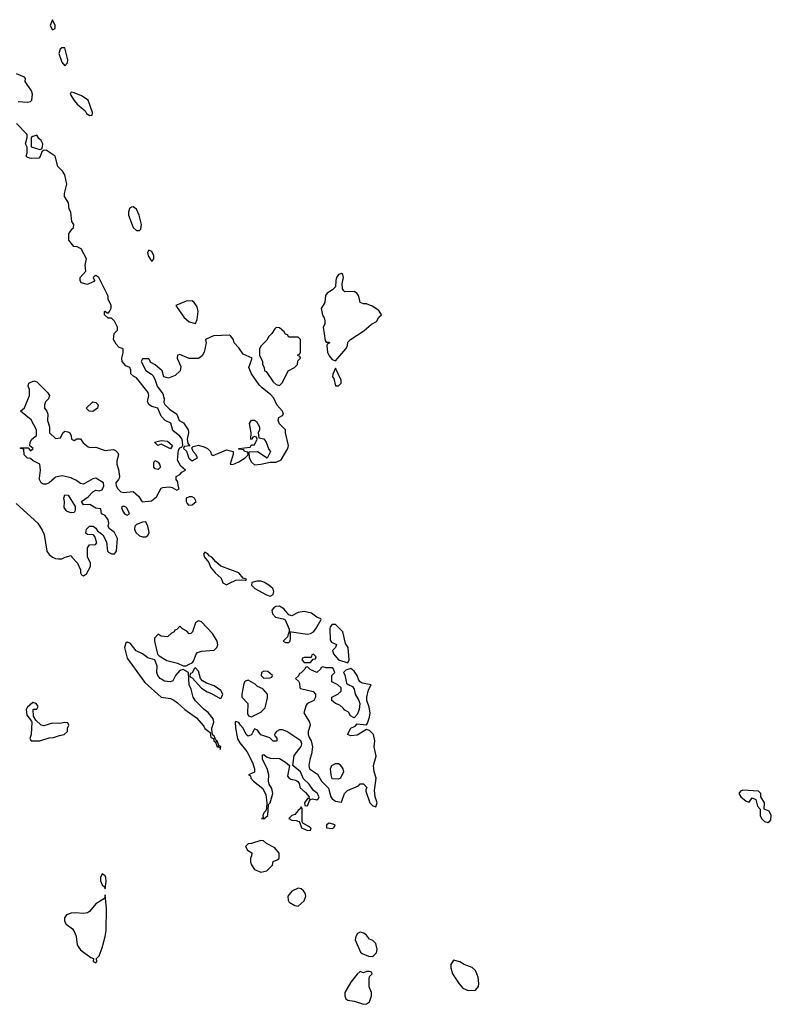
# Model space of a CAD drawing. Header units: inches. Extents: x 2221774 to 2440637, y 201306 to 357559.
# Tile 75 of 245: x 2345640 to 2350473, y 246615 to 252948. Entities that reach past the tile are written whole.
import ezdxf

# ---------------------------------------------------------------- set-up
doc = ezdxf.new("R2010")
doc.units = ezdxf.units.IN
doc.header["$MEASUREMENT"] = 0
for name, color, linetype in [('C3244', 7, 'Continuous'), ('C3245', 7, 'Continuous'), ('C3254', 7, 'Continuous')]:
    doc.layers.add(name, color=color, linetype=linetype)

msp = doc.modelspace()

# ---------------------------------------------------------------- linework, layer by layer
at = {"layer": 'C3244', "color": 5, "elevation": 20}
for points in [[(2345616.9, 249836.9), (2345756, 249710), (2345784.9, 249664.9), (2345796.8, 249636.8), (2345814.9, 249530), (2345830, 249507.3), (2345851.3, 249490), (2345870, 249482), (2345890, 249480.7), (2345910, 249480.7), (2345931.6, 249491.6), (2345970, 249502), (2345976, 249490), (2346011.6, 249451.6), (2346030.6, 249410), (2346030.8, 249390.8), (2346038, 249378), (2346050, 249371.3), (2346070, 249384.7), (2346096.2, 249430), (2346095.3, 249455.3), (2346077, 249490), (2346076, 249550), (2346089.3, 249570.7), (2346128.4, 249571.6), (2346136.4, 249583.6), (2346124, 249624), (2346114.6, 249634.6), (2346076.4, 249636.4), (2346065.6, 249645.6), (2346068.7, 249670), (2346088, 249690), (2346112, 249690), (2346130, 249678), (2346139.6, 249659.6), (2346175.3, 249635.3), (2346198, 249590), (2346204.7, 249530), (2346210, 249522), (2346230, 249512), (2346250, 249512), (2346262, 249530), (2346269, 249610), (2346250, 249648.7), (2346214.6, 249674.6), (2346209, 249690), (2346214, 249710), (2346208.7, 249730), (2346190, 249758), (2346166, 249770), (2346162, 249802), (2346130, 249806), (2346090, 249828.7), (2346050, 249828), (2346038, 249850), (2346080.2, 249879.8), (2346110, 249911), (2346130, 249921), (2346150, 249918), (2346170, 249924.7), (2346182, 249950), (2346178, 249970), (2346130, 249998), (2346110, 249994), (2346050, 249961.2), (2346030, 249965.2), (2346004.8, 249984.8), (2345972.6, 250000)], [(2345864.2, 250000), (2345830.4, 249969.6), (2345810, 249959.5), (2345790, 249960.9), (2345777.2, 249970), (2345765.6, 249994.4), (2345766.5, 250000)], [(2346278.5, 250000), (2346276, 249990), (2346258, 249970), (2346261, 249950), (2346270.6, 249930.6), (2346290, 249911), (2346310, 249906), (2346370, 249914), (2346403.6, 249883.6), (2346426.4, 249846.4), (2346487.3, 249852.7), (2346520.4, 249879.6), (2346550, 249934), (2346560.4, 249939.6), (2346603.6, 249943.6), (2346619.6, 249939.6), (2346650, 249922), (2346666, 249930), (2346658, 249950), (2346656.4, 249976.4), (2346646, 249990), (2346646, 250000)]]:
    msp.add_lwpolyline(points, dxfattribs=at)
for points in [[(2345970, 249775.3), (2345945.6, 249785.6), (2345938, 249790), (2345926, 249810), (2345928.7, 249850), (2345924, 249870), (2345930, 249891.3), (2345951.3, 249890), (2345996, 249816), (2345996, 249790), (2345990, 249778)], [(2346750, 249879.3), (2346730, 249879.3), (2346711.3, 249870), (2346711, 249850), (2346716, 249836), (2346726.4, 249826.4), (2346750, 249827.3), (2346774, 249850), (2346764, 249870)], [(2346310, 249818), (2346303.6, 249816.4), (2346294, 249810), (2346302, 249790), (2346314, 249770), (2346330, 249762), (2346346, 249770), (2346338, 249790), (2346326, 249810)], [(2346450, 249718), (2346430, 249715.3), (2346390, 249702), (2346381, 249690), (2346378.8, 249670), (2346386.8, 249650), (2346410, 249627.3), (2346430, 249620.7), (2346450, 249620.7), (2346464, 249630), (2346472.7, 249650), (2346464, 249690), (2346453.6, 249713.6)], [(2346830, 249522), (2346822.8, 249510), (2346827.3, 249490), (2346856.3, 249456.3), (2346867.3, 249427.3), (2346896, 249390), (2346935.3, 249355.3), (2346945.4, 249325.4), (2346970, 249312), (2346990, 249324.7), (2347030, 249342), (2347066, 249346), (2347090, 249342), (2347096.4, 249343.6), (2347098, 249350), (2347076.4, 249356.4), (2347049.2, 249390), (2346934, 249434), (2346900.7, 249460.7), (2346876, 249490), (2346859.3, 249499.3), (2346850, 249513.2)], [(2347190, 249336.3), (2347164.1, 249335.9), (2347132, 249328), (2347131.3, 249310), (2347151.3, 249290), (2347227.7, 249247.7), (2347250, 249240.7), (2347269.3, 249250.7), (2347275.1, 249270), (2347266.6, 249290), (2347240.9, 249310), (2347210, 249329.6)], [(2347310, 249175.1), (2347287.3, 249172.7), (2347274, 249166), (2347261, 249150), (2347266.4, 249126.4), (2347284.9, 249104.9), (2347334, 249094), (2347346.8, 249086.8), (2347372.7, 249027.3), (2347372.7, 249012.7), (2347490, 248995.8), (2347510, 248999.5), (2347530, 249010.6), (2347543.6, 249030), (2347578, 249090), (2347575.3, 249095.3), (2347550, 249104), (2347515.3, 249130), (2347470, 249141.2), (2347430, 249135.3), (2347390, 249114), (2347370, 249119), (2347337.7, 249157.7)], [(2346790, 249082), (2346771.1, 249068.9), (2346752, 249010), (2346739.6, 249000.4), (2346730, 248998), (2346714.6, 249014.6), (2346686, 249030), (2346670, 249046), (2346650, 249026), (2346638, 249022), (2346634, 249010), (2346616.9, 249003.1), (2346590, 248978), (2346550, 248982), (2346530, 248995.3), (2346506, 248970), (2346506.8, 248950), (2346526.4, 248866.4), (2346536.9, 248856.9), (2346586.8, 248826.8), (2346654, 248810), (2346690, 248792), (2346710, 248792), (2346730, 248802), (2346748.9, 248811.1), (2346758, 248822), (2346773.6, 248866.4), (2346782.7, 248877.3), (2346810, 248886), (2346890, 248892), (2346908, 248910), (2346913.6, 248926.4), (2346908.7, 248950), (2346878.9, 248998.9), (2346810, 249074)], [(2347650, 249057.2), (2347637.1, 249042.9), (2347634, 249030), (2347637.3, 248957.3), (2347644, 248944), (2347678, 248930), (2347671.3, 248910), (2347652, 248890), (2347658, 248870), (2347690, 248831.3), (2347750, 248812), (2347759, 248830), (2347751.1, 248908.9), (2347735.8, 248935.8), (2347717.6, 249010), (2347670, 249057)], [(2347370, 249008), (2347361, 248979), (2347334, 248950), (2347350, 248942), (2347370, 248942), (2347378, 248950), (2347382, 248970), (2347382, 249002)], [(2346330, 248944), (2346322.5, 248937.5), (2346314, 248910), (2346330, 248842), (2346445.5, 248685.5), (2346550, 248590.7), (2346610, 248582.7), (2346630, 248572.1), (2346654.6, 248554.6), (2346701.1, 248510), (2346777.3, 248457.3), (2346823.1, 248403.1), (2346830, 248388.9), (2346864, 248364), (2346870, 248332), (2346885.2, 248325.2), (2346887.2, 248310), (2346899.9, 248299.9), (2346910, 248271.3), (2346918, 248278), (2346914, 248270), (2346927.3, 248267.3), (2346930, 248254), (2346933.2, 248270), (2346920.2, 248280.2), (2346910, 248308.7), (2346902, 248302), (2346908, 248310), (2346899, 248319), (2346890, 248342), (2346883.1, 248343.1), (2346878, 248358), (2346876, 248390), (2346889.2, 248430), (2346884, 248450), (2346851.9, 248491.9), (2346826, 248510), (2346770, 248567), (2346756.2, 248590), (2346742.7, 248642.7), (2346729, 248670), (2346726, 248750), (2346690, 248768), (2346670, 248762), (2346642, 248730), (2346623.6, 248696.4), (2346610, 248688.7), (2346570, 248693.2), (2346544, 248710), (2346529.2, 248730), (2346522.7, 248750), (2346524, 248790), (2346508, 248830), (2346464.1, 248844.1), (2346428.7, 248870), (2346389.3, 248889.3), (2346350, 248937.2)], [(2347530, 248866), (2347518, 248862), (2347514, 248846), (2347470, 248846), (2347458, 248842), (2347454, 248830), (2347470, 248814), (2347510, 248814), (2347526, 248834), (2347542, 248838), (2347546, 248850)], [(2346770, 248778), (2346764.7, 248775.3), (2346750, 248746), (2346738, 248742), (2346734, 248730), (2346738, 248718), (2346750, 248714), (2346808.2, 248648.2), (2346844.6, 248624.6), (2346873.8, 248613.8), (2346930, 248581), (2346936, 248584), (2346945.2, 248610), (2346933.3, 248633.3), (2346890, 248663.7), (2346840.1, 248680.1), (2346814.8, 248694.8), (2346802, 248710), (2346790, 248758)], [(2347590, 248786), (2347578, 248782), (2347574, 248770), (2347550, 248748), (2347508.4, 248768.4), (2347490, 248786), (2347478, 248782), (2347474, 248770), (2347450, 248746), (2347438, 248742), (2347432.7, 248727.3), (2347414, 248710), (2347432.7, 248692.7), (2347439.6, 248679.6), (2347442, 248650), (2347446.4, 248646.4), (2347527.3, 248627.3), (2347542.8, 248610), (2347542.8, 248590), (2347531.3, 248570), (2347491.3, 248550), (2347481.4, 248538.6), (2347466, 248490), (2347502.8, 248430), (2347506.8, 248410), (2347494.8, 248370), (2347494.8, 248350), (2347501, 248330), (2347514.8, 248310), (2347522, 248270), (2347516.7, 248223.3), (2347504.9, 248190), (2347498.8, 248150), (2347502.8, 248130), (2347555.5, 248095.5), (2347581, 248050), (2347625.4, 248005.4), (2347640.7, 247950), (2347650, 247936), (2347670, 247921), (2347710, 247914), (2347728, 247970), (2347748, 247990), (2347819, 248021), (2347830, 248034), (2347850, 248034), (2347871.3, 248010), (2347864.7, 247995.3), (2347865.4, 247985.4), (2347891, 247910), (2347910, 247891), (2347930, 247884.7), (2347938, 247910), (2347925.2, 247950), (2347921.2, 247990), (2347932.3, 248070), (2347918.7, 248110), (2347915.8, 248150), (2347931.6, 248210), (2347919.5, 248270), (2347922.9, 248310), (2347914.7, 248350), (2347890, 248376.2), (2347870, 248382.7), (2347810, 248345.2), (2347770, 248341.2), (2347748, 248350), (2347768.7, 248390), (2347796.2, 248403.8), (2347810, 248418), (2347870, 248413.4), (2347875.8, 248424.2), (2347890, 248461), (2347892.6, 248490), (2347887, 248527), (2347872.3, 248570), (2347871.8, 248590), (2347882.7, 248637.3), (2347899, 248670), (2347841.1, 248681.1), (2347829.4, 248689.4), (2347820.5, 248700.5), (2347809.4, 248730), (2347790, 248757.2), (2347770, 248775.3), (2347736, 248764), (2347722, 248750), (2347730, 248734), (2347741, 248681), (2347751, 248671), (2347778.8, 248658.8), (2347790, 248642), (2347797.3, 248610), (2347821, 248570), (2347826, 248550), (2347822.8, 248510), (2347810, 248478), (2347790, 248458), (2347768, 248470), (2347754.6, 248494.6), (2347730, 248506), (2347720.4, 248520.4), (2347698, 248538), (2347670, 248548.7), (2347648, 248570), (2347646, 248590), (2347686, 248610), (2347706, 248630), (2347706, 248650), (2347686, 248670), (2347646, 248690), (2347646, 248730), (2347666, 248750), (2347654.6, 248774.6), (2347650, 248778), (2347610, 248778)], [(2347210, 248758), (2347194, 248750), (2347192, 248730), (2347210, 248712), (2347250, 248714), (2347262, 248718), (2347266, 248730), (2347236.4, 248756.4)], [(2347110, 248699.3), (2347090, 248693.2), (2347081.6, 248678.4), (2347067.3, 248610), (2347067.3, 248590), (2347106, 248550), (2347104.5, 248484.5), (2347111, 248471), (2347130, 248464.7), (2347190, 248494.8), (2347219, 248521), (2347232.9, 248587.1), (2347233.2, 248610), (2347204.1, 248644.1), (2347170, 248659.3), (2347153.8, 248673.8)], [(2345724.7, 248555.3), (2345690, 248526), (2345682, 248510), (2345685.4, 248474.6), (2345716.9, 248436.9), (2345718, 248430), (2345714, 248350), (2345704.7, 248324.7), (2345714, 248310), (2345750, 248308.7), (2345770, 248310.4), (2345830, 248328.4), (2345858, 248330), (2345895.5, 248344.5), (2345926, 248350), (2345948, 248370), (2345948, 248390), (2345955.3, 248410), (2345950, 248426), (2345930, 248428), (2345898, 248422), (2345850, 248424), (2345794.8, 248405.2), (2345778, 248410), (2345743.1, 248443.1), (2345728, 248468), (2345726, 248510), (2345730, 248514), (2345750, 248514), (2345758, 248530), (2345746, 248550)], [(2347030, 248434), (2347024.7, 248430), (2347027.5, 248392.5), (2347041.4, 248321.4), (2347055.9, 248295.9), (2347099.9, 248239.9), (2347137.1, 248170), (2347150.4, 248130.4), (2347150, 248108.7), (2347112, 248090), (2347123.5, 248083.5), (2347126, 248070), (2347142.4, 248050), (2347202.4, 248002.4), (2347221.8, 247961.8), (2347228.8, 247910), (2347226.4, 247873.6), (2347221.7, 247858.3), (2347210, 247846), (2347203.1, 247830), (2347205.4, 247814.6), (2347194, 247810), (2347210, 247808.4), (2347235.6, 247830), (2347240.1, 247899.9), (2347250, 247911), (2347267.3, 247970), (2347262, 248002), (2347244, 248030), (2347239, 248050), (2347240.9, 248090), (2347231.9, 248131.9), (2347201.2, 248190), (2347200.4, 248219.6), (2347210, 248222), (2347226, 248206), (2347250, 248198), (2347310, 248196), (2347350, 248171.3), (2347374, 248150), (2347362.8, 248082.8), (2347370.9, 248070.9), (2347383.5, 248063.5), (2347415.5, 248055.5), (2347427.5, 248047.5), (2347438.8, 248030), (2347441, 248010), (2347478, 247978), (2347502, 247950), (2347499.6, 247940.4), (2347490, 247938), (2347472, 247910), (2347474, 247894), (2347490, 247892), (2347506, 247930), (2347502, 247938), (2347512.7, 247932.7), (2347523.1, 247936.9), (2347550, 247931), (2347562, 247938), (2347565.2, 247950), (2347553.4, 247973.4), (2347529.3, 247989.3), (2347501.2, 248030), (2347464.8, 248064.8), (2347445.2, 248110), (2347395.3, 248150), (2347405.2, 248214.8), (2347450, 248274), (2347454, 248290), (2347448, 248310), (2347358, 248370), (2347330, 248381.2), (2347310, 248381.2), (2347291.3, 248370), (2347282, 248358), (2347278, 248350), (2347281, 248341), (2347292.7, 248327.3), (2347294, 248310), (2347290, 248308), (2347270, 248308), (2347248.9, 248328.9), (2347190, 248348), (2347170, 248378), (2347150, 248386), (2347131.1, 248348.9), (2347110, 248339), (2347095.3, 248350), (2347077.2, 248390), (2347059, 248410), (2347050, 248428)], [(2347690, 248062), (2347650, 248066), (2347642, 248090), (2347638, 248130), (2347648, 248150), (2347670, 248164.7), (2347690, 248164.7), (2347698, 248158), (2347718, 248130), (2347722, 248110), (2347702, 248070)], [(2347450, 247886), (2347442, 247870), (2347430, 247862), (2347410, 247835.3), (2347390, 247828.7), (2347371.3, 247810), (2347390, 247798.8), (2347416.9, 247796.9), (2347434, 247790), (2347442, 247782), (2347452, 247750), (2347490, 247732), (2347510, 247734), (2347513.2, 247750), (2347460.2, 247780.2), (2347455.3, 247790), (2347455.3, 247875.3)], [(2347630, 247779), (2347612, 247770), (2347612, 247750), (2347650, 247745.5), (2347659, 247750), (2347668, 247770)], [(2347190, 247668), (2347131.1, 247648.9), (2347110, 247648), (2347092, 247630), (2347105.4, 247605.4), (2347132, 247590), (2347131.3, 247570), (2347124.7, 247555.3), (2347124.7, 247530), (2347131.1, 247511.1), (2347150, 247482), (2347190, 247464.7), (2347230, 247474), (2347266, 247510), (2347270, 247534), (2347296.4, 247543.6), (2347307.3, 247552.7), (2347307.3, 247587.3), (2347280.4, 247620.4), (2347226, 247650), (2347207.3, 247667.3)], [(2346170, 247453.3), (2346159.2, 247430), (2346159.7, 247410), (2346170, 247383.1), (2346186, 247370), (2346190, 247358), (2346195.7, 247404.3), (2346193.7, 247430), (2346190, 247441.6)], [(2346190, 247318), (2346185.2, 247294.8), (2346130, 247262), (2346088.7, 247211.3), (2346075.9, 247204.1), (2346050, 247199.6), (2345996.3, 247203.7), (2345970, 247200.9), (2345941.3, 247190), (2345928.2, 247170), (2345928.1, 247150), (2345939, 247130), (2345979.5, 247099.5), (2345995.5, 247075.5), (2346003.9, 247050), (2346010, 246998), (2346019.9, 246979.9), (2346030, 246966), (2346050, 246951), (2346096.9, 246916.9), (2346114, 246910), (2346112, 246890), (2346130, 246881), (2346136, 246890), (2346133.2, 246910), (2346150, 246926.8), (2346170, 246977.3), (2346189.9, 247050.1), (2346195.8, 247090), (2346198, 247230)], [(2347430, 247361.2), (2347390, 247342), (2347364.7, 247310), (2347365.4, 247285.4), (2347371.6, 247271.6), (2347410, 247251.3), (2347430, 247246.8), (2347470, 247281), (2347479.3, 247310), (2347475.1, 247330), (2347464.8, 247344.8), (2347450, 247357.2)], [(2347830, 247079), (2347812, 247070), (2347801, 247050), (2347798, 247030), (2347831.1, 246951.1), (2347842, 246942), (2347883.6, 246923.6), (2347910, 246922), (2347934, 246946), (2347938, 246970), (2347930, 247005.2), (2347910, 247025.2), (2347890, 247034), (2347870, 247059), (2347852.1, 247072.1)], [(2348430, 246898), (2348412, 246870), (2348411.6, 246848.4), (2348422.8, 246810), (2348465.8, 246745.8), (2348490, 246718), (2348523.6, 246703.6), (2348570, 246704.7), (2348589, 246730), (2348591.8, 246748.2), (2348587, 246790), (2348570, 246833.2), (2348550, 246852.3), (2348498, 246870), (2348470, 246888.7)], [(2347890, 246826), (2347870, 246826), (2347850, 246818), (2347830, 246826), (2347810, 246808.7), (2347770, 246757.2), (2347730.8, 246690), (2347731, 246670), (2347738, 246650), (2347750, 246641), (2347790, 246634), (2347850, 246614.8), (2347870, 246618), (2347888.9, 246631.1), (2347902, 246670), (2347902, 246690), (2347886.8, 246726.8), (2347886.3, 246773.7), (2347890, 246794), (2347906, 246810), (2347902, 246822)]]:
    msp.add_lwpolyline(points, close=True, dxfattribs=at)
at = {"layer": 'C3245', "color": 5, "elevation": 20}
for points in [[(2345850, 252948), (2345836, 252910), (2345850, 252882), (2345868, 252892), (2345868.7, 252910)], [(2345910, 252768), (2345901, 252759), (2345892, 252730), (2345910, 252674), (2345930, 252652), (2345948, 252670), (2345948.7, 252690), (2345930, 252766)], [(2345970, 252481.2), (2345964.9, 252470), (2345990, 252427.7), (2346010, 252404), (2346061, 252361), (2346070, 252344.7), (2346090, 252332), (2346106, 252334), (2346108, 252350), (2346079.3, 252430), (2346037.2, 252457.2), (2345990, 252477.6)], [(2345750, 252206), (2345723.6, 252196.4), (2345714, 252190), (2345714, 252130), (2345770, 252114), (2345782, 252118), (2345787.3, 252132.7), (2345788, 252150), (2345778, 252170), (2345763.1, 252183.1)], [(2346370, 251744), (2346358, 251742), (2346346, 251734), (2346338.8, 251710), (2346338.8, 251690), (2346370, 251612), (2346390, 251592), (2346410, 251592), (2346419, 251601), (2346424, 251630), (2346409, 251690), (2346390, 251728.7)], [(2346470, 251466), (2346462, 251450), (2346466, 251430), (2346490, 251392), (2346502, 251410), (2346502, 251430), (2346490, 251458)], [(2347710, 251315.3), (2347690, 251308), (2347678, 251290), (2347672, 251270), (2347671.3, 251228.7), (2347652, 251210), (2347618, 251190), (2347605.2, 251174.8), (2347601, 251130), (2347578, 251090), (2347586.8, 251046.8), (2347598, 251030), (2347602, 251010), (2347602, 250990), (2347591.3, 250970), (2347604.7, 250884.7), (2347610, 250874), (2347630, 250874), (2347634, 250870), (2347618, 250862), (2347614, 250850), (2347618.8, 250810), (2347630, 250786), (2347650, 250762), (2347670, 250754), (2347738, 250830), (2347748, 250850), (2347750, 250874), (2347766, 250890), (2347853.6, 250946.4), (2347902, 250990), (2347933.2, 251006.8), (2347950, 251034), (2347966, 251050), (2347950, 251078), (2347905.4, 251105.4), (2347870, 251121.2), (2347850, 251121.2), (2347829, 251129), (2347821.2, 251170), (2347808.7, 251190), (2347790, 251199.3), (2347730, 251198), (2347723.1, 251203.1), (2347716.4, 251216.4), (2347714, 251250), (2347722, 251290), (2347718, 251310)], [(2346750, 251139), (2346710, 251137), (2346644.7, 251110), (2346695.3, 251035.3), (2346730, 251004.7), (2346770, 250994), (2346780.4, 251019.6), (2346788, 251072), (2346780.2, 251100.2), (2346762, 251130)], [(2347290, 250968), (2347279.6, 250960.4), (2347262, 250930), (2347242, 250910), (2347230, 250886), (2347192, 250850), (2347182, 250830), (2347182, 250790), (2347202, 250750), (2347202, 250730), (2347211.6, 250711.6), (2347214, 250690), (2347224.7, 250684.7), (2347270, 250618), (2347290, 250602), (2347310, 250594), (2347330, 250614), (2347366, 250690), (2347406, 250710), (2347426, 250730), (2347427.3, 250752.7), (2347446, 250770), (2347442, 250782), (2347426, 250790), (2347442, 250798), (2347446, 250810), (2347446, 250890), (2347430, 250906), (2347370, 250906), (2347362, 250922), (2347350, 250926), (2347340.4, 250940.4), (2347310, 250966)], [(2346990, 250918), (2346886.4, 250913.6), (2346834, 250890), (2346838, 250870), (2346826, 250810), (2346814, 250786), (2346790, 250768), (2346728.7, 250768.7), (2346670, 250795.3), (2346654, 250790), (2346652, 250770), (2346676.9, 250716.9), (2346671.3, 250690), (2346639.8, 250660.2), (2346596.9, 250643.1), (2346566, 250650), (2346555.3, 250690), (2346510, 250728), (2346483.1, 250743.1), (2346470, 250766), (2346430, 250766), (2346422, 250750), (2346450, 250692), (2346488, 250668), (2346497.3, 250657.3), (2346512, 250630), (2346524, 250590), (2346560.7, 250540.7), (2346568.5, 250510), (2346565.8, 250485.8), (2346572.4, 250472.4), (2346602.4, 250442.4), (2346650.4, 250410.4), (2346664.7, 250370), (2346694.2, 250354.2), (2346723.8, 250310), (2346724.4, 250290), (2346716, 250250), (2346722, 250222), (2346734, 250206), (2346698, 250202), (2346694, 250190), (2346712, 250172), (2346727.3, 250127.3), (2346750, 250111), (2346784, 250130), (2346775.3, 250150), (2346755.3, 250170), (2346746, 250194), (2346756.4, 250203.6), (2346790, 250210.4), (2346830, 250199.3), (2346846.8, 250190), (2346866.8, 250170), (2346871.3, 250151.3), (2346884.7, 250144.7), (2346970, 250182), (2347011.6, 250171.6), (2347012.7, 250152.7), (2346994, 250090), (2347010, 250086), (2347050, 250104.9), (2347089, 250130), (2347108, 250150), (2347106, 250166), (2347086, 250170), (2347082, 250182), (2347050, 250186), (2347048, 250190), (2347122, 250198), (2347130, 250214), (2347150, 250214), (2347166, 250250), (2347162, 250262), (2347150, 250266), (2347138, 250262), (2347132.7, 250247.3), (2347126, 250250), (2347128, 250290), (2347118, 250350), (2347130, 250372), (2347150, 250372), (2347163.6, 250363.6), (2347182, 250330), (2347182, 250310), (2347174, 250290), (2347178, 250258), (2347210, 250252), (2347224.7, 250230), (2347242.8, 250182.8), (2347252, 250170), (2347232, 250128), (2347170, 250168.7), (2347112.7, 250167.3), (2347114.8, 250130), (2347130, 250101), (2347150, 250085.5), (2347190, 250088.4), (2347250, 250102), (2347290, 250102), (2347322, 250118), (2347364, 250190), (2347368.7, 250210), (2347348.7, 250290), (2347348, 250310), (2347310, 250348), (2347302, 250370), (2347306, 250390), (2347330, 250402), (2347335.3, 250410), (2347328.7, 250430), (2347292.7, 250470), (2347273.1, 250513.1), (2347255.6, 250535.6), (2347199.1, 250579.1), (2347179.6, 250599.6), (2347129.5, 250669.5), (2347112.7, 250710), (2347135.3, 250770), (2347076.5, 250796.5), (2347050, 250838), (2347018, 250870), (2347013.6, 250893.6), (2346994.6, 250914.6)], [(2347670, 250706), (2347652.7, 250667.3), (2347652, 250650), (2347659.8, 250639.8), (2347670, 250592), (2347690, 250592), (2347708, 250610), (2347708, 250630)], [(2346110, 250428.7), (2346086, 250430), (2346068, 250450), (2346110, 250491), (2346130, 250484.7), (2346144.7, 250470), (2346141, 250450)], [(2346610, 250188.7), (2346550, 250218), (2346528.9, 250208.9), (2346506, 250230), (2346550, 250242), (2346590, 250236), (2346622, 250210)], [(2346530, 250055.3), (2346510, 250058), (2346502, 250070), (2346502, 250098), (2346508.4, 250111.6), (2346530, 250102), (2346538, 250090), (2346544.7, 250070)]]:
    msp.add_lwpolyline(points, close=True, dxfattribs=at)
for points in [[(2345630, 252421), (2345690, 252418), (2345710, 252422), (2345718, 252430), (2345722, 252470), (2345715.3, 252490), (2345675.3, 252550), (2345678, 252570), (2345670, 252578), (2345620.2, 252600.2)], [(2346646, 250000), (2346646, 250010), (2346670, 250022), (2346683.1, 250036.9), (2346706, 250050), (2346676.4, 250076.4), (2346654.6, 250114.6), (2346660.4, 250179.6), (2346670, 250194), (2346682, 250198), (2346688, 250212), (2346684, 250250), (2346669.2, 250270), (2346625.1, 250305.1), (2346612.5, 250352.5), (2346575.3, 250370), (2346550, 250398), (2346528.7, 250448.7), (2346490, 250459.5), (2346471.7, 250471.7), (2346462, 250490), (2346469.3, 250530), (2346466, 250550), (2346390, 250645.2), (2346372.9, 250652.9), (2346355.3, 250670), (2346354.6, 250694.6), (2346348, 250710), (2346322.5, 250722.5), (2346299.3, 250750), (2346297.2, 250770), (2346306, 250806), (2346306, 250830), (2346279, 250839), (2346260.1, 250860.1), (2346244, 250890), (2346248, 250930), (2346268, 250950), (2346268.7, 250970), (2346250, 251008.7), (2346230, 251028.7), (2346208, 251028), (2346186, 251050), (2346186, 251070), (2346190, 251074), (2346202, 251062), (2346210, 251062), (2346218, 251070), (2346228, 251092), (2346228.7, 251110), (2346208, 251150), (2346208, 251170), (2346148, 251290), (2346130, 251302), (2346121, 251299), (2346112, 251290), (2346122, 251270), (2346116.9, 251263.1), (2346075.3, 251244.7), (2346035.3, 251255.3), (2346028, 251270), (2346028, 251290), (2346066, 251330), (2346062, 251370), (2346068.7, 251410), (2346034.6, 251474.6), (2346010, 251488), (2345989.1, 251489.1), (2345955.3, 251530), (2345955.3, 251570), (2345976.4, 251603.6), (2345986, 251610), (2345988, 251630), (2345975.3, 251650), (2345968.7, 251710), (2345958, 251730), (2345953.2, 251770), (2345929, 251810), (2345929, 251830), (2345944, 251890), (2345929.2, 251950), (2345914.5, 251974.5), (2345884.7, 252004.7), (2345868, 252070), (2345810, 252108), (2345792.7, 252107.3), (2345782, 252098), (2345771.6, 252068.4), (2345762, 252058), (2345714.6, 252054.6), (2345690, 252062), (2345682, 252070), (2345688.4, 252091.6), (2345688.4, 252128.4), (2345678, 252150), (2345688.7, 252190), (2345688, 252210), (2345620.4, 252280.4)], [(2345766.5, 250000), (2345774, 250050), (2345768.4, 250088.4), (2345726, 250110), (2345710, 250126), (2345690, 250128), (2345668.7, 250150), (2345666, 250186), (2345646, 250190), (2345646, 250194), (2345694, 250194), (2345710, 250174), (2345726, 250190), (2345706, 250206), (2345708, 250230), (2345718, 250250), (2345747.3, 250272.7), (2345748, 250310), (2345713.6, 250373.6), (2345646, 250430), (2345670, 250452), (2345704, 250530), (2345704, 250570), (2345695.3, 250590), (2345698, 250610), (2345730, 250624.7), (2345750, 250618), (2345818, 250550), (2345831.3, 250530), (2345826, 250510), (2345806, 250490), (2345798.8, 250470), (2345798.8, 250450), (2345814.8, 250430), (2345820.7, 250410), (2345818, 250370), (2345832, 250330), (2345832, 250290), (2345870, 250254), (2345902, 250258), (2345918, 250290), (2345930, 250302), (2345950, 250298), (2345962, 250290), (2345971.3, 250271.3), (2345974, 250250), (2345990, 250242), (2346008.4, 250251.6), (2346030, 250252), (2346047.1, 250227.1), (2346079.8, 250199.8), (2346090, 250196), (2346130, 250198), (2346190, 250178), (2346243.6, 250183.6), (2346256.9, 250176.9), (2346270, 250162), (2346276, 250150), (2346264.7, 250110), (2346264.7, 250090), (2346275.3, 250055.3), (2346281, 250010), (2346278.5, 250000)], [(2345972.6, 250000), (2345970, 250001.2), (2345914, 250014), (2345870, 250005.2), (2345864.2, 250000)]]:
    msp.add_lwpolyline(points, dxfattribs=at)
at = {"layer": 'C3254', "color": 5, "elevation": 20}
msp.add_lwpolyline([(2350290, 247992.7), (2350275.3, 247984.7), (2350264.7, 247970), (2350276, 247950), (2350310, 247922), (2350330, 247914), (2350350, 247942), (2350372.7, 247932.7), (2350384.7, 247890), (2350402, 247870), (2350402, 247830), (2350410.7, 247810), (2350430, 247790.7), (2350450, 247784), (2350462, 247790), (2350470, 247802), (2350472.7, 247830), (2350458, 247858), (2350426, 247870), (2350428.7, 247910), (2350406, 247950), (2350406, 247970), (2350390, 247986)], close=True, dxfattribs=at)

doc.saveas('drawing.dxf')
